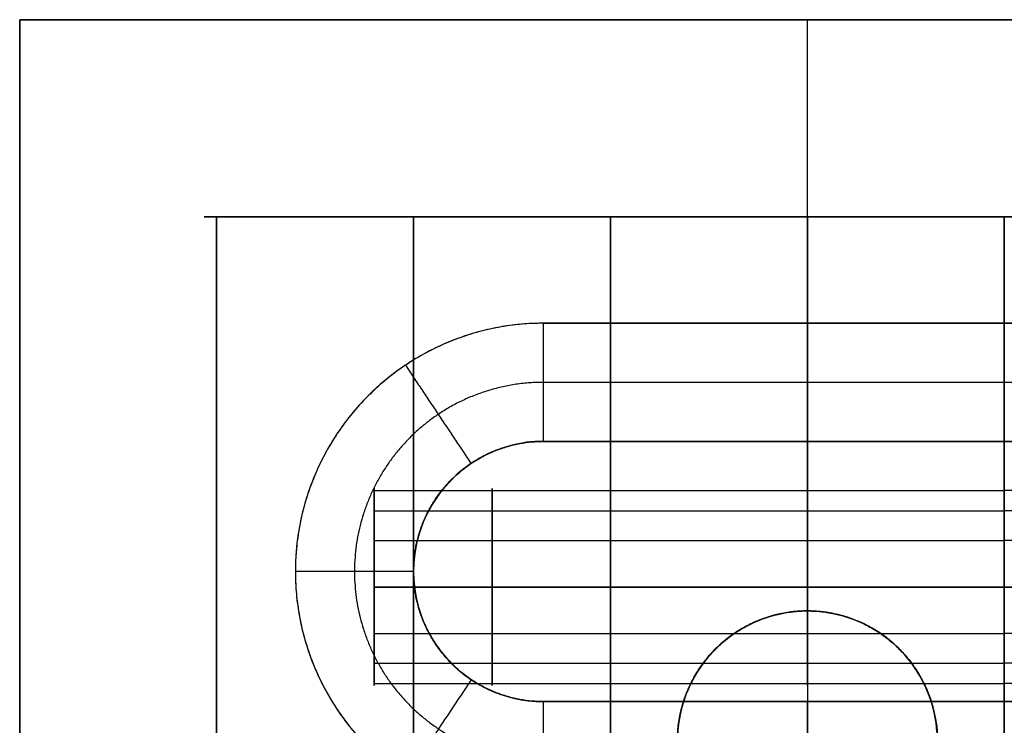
# Model space of a CAD drawing. Header units: millimetres. Extents: x -448 to 1378, y -985 to 990.
# Tile 86 of 117: x -5 to 20, y 972 to 990. Entities that reach past the tile are written whole.
import ezdxf

# ---------------------------------------------------------------- set-up
doc = ezdxf.new("R2010")
doc.units = ezdxf.units.MM
doc.header["$MEASUREMENT"] = 0
for name, color, linetype in [('IGES level 2', 8, 'Continuous'), ('IGES level 21', 8, 'Continuous'), ('IGES level 23', 8, 'Continuous'), ('IGES level 4', 8, 'Continuous'), ('IGES level 41', 8, 'Continuous'), ('IGES level 6', 8, 'Continuous')]:
    doc.layers.add(name, color=color, linetype=linetype)

msp = doc.modelspace()

# ---------------------------------------------------------------- linework, layer by layer
at = {"layer": 'IGES level 2'}
for points in [[(0, 985, -20), (0, 0, -20), (0, -985, -20)], [(10, 985, -20), (5, 985, -20), (0, 985, -20)], [(0, 985, 20), (0, 985), (0, 985, -20)], [(0, 985, -20), (5, 985, -20), (10, 985, -20)], [(10, 985, 20), (5, 985, 20), (0, 985, 20)], [(0, 985), (5, 985), (10, 985)], [(0, -985, 20), (0, 0, 20), (0, 985, 20)], [(0, 985, 20), (5, 985, 20), (10, 985, 20)], [(0, -985, 20), (0, 0, 20), (0, 985, 20)], [(0, 985, 20), (0, 985), (0, 985, -20)], [(0, 985, -20), (0, 0, -20), (0, -985, -20)], [(0, 968.3), (0, 976.65), (0, 985)], [(5, 985, -20), (5, 0, -20), (5, -985, -20)], [(5, 985, 20), (5, 985), (5, 985, -20)], [(5, -985, 20), (5, 0, 20), (5, 985, 20)], [(10, -985, 20), (10, 0, 20), (10, 985, 20)], [(10, 985, 20), (10, 985), (10, 985, -20)], [(10, 985, -20), (10, 0, -20), (10, -985, -20)], [(10, 968.3), (10, 976.65), (10, 985)], [(10, -985, -20), (10, 0, -20), (10, 985, -20)], [(10, 985, -20), (10, 985), (10, 985, 20)], [(10, 985, 20), (10, 0, 20), (10, -985, 20)], [(4, 978.059, 11.094), (7, 978.059, 11.094), (10, 978.059, 11.094)], [(4, 978.059, -10.119), (7, 978.059, -10.119), (10, 978.059, -10.119)], [(4, 977.539, 9.021), (7, 977.539, 9.021), (10, 977.539, 9.021)], [(4, 977.539, -12.193), (7, 977.539, -12.193), (10, 977.539, -12.193)], [(4, 976.785, 12.811), (7, 976.785, 12.811), (10, 976.785, 12.811)], [(4, 976.785, -8.402), (7, 976.785, -8.402), (10, 976.785, -8.402)], [(4, 975.607, -8.107), (7, 975.607, -8.107), (10, 975.607, -8.107)], [(10, 975.607, -13.107), (7, 975.607, -13.107), (4, 975.607, -13.107)], [(4, 975.607, 13.107), (7, 975.607, 13.107), (10, 975.607, 13.107)], [(10, 975.607, 8.107), (7, 975.607, 8.107), (4, 975.607, 8.107)], [(10, 975.607, 13.107), (7, 975.607, 13.107), (4, 975.607, 13.107)], [(4, 975.607, 8.107), (7, 975.607, 8.107), (10, 975.607, 8.107)], [(10, 975.607, -8.107), (7, 975.607, -8.107), (4, 975.607, -8.107)], [(4, 975.607, -13.107), (7, 975.607, -13.107), (10, 975.607, -13.107)], [(4, 974.428, -8.402), (7, 974.428, -8.402), (10, 974.428, -8.402)], [(4, 974.428, 12.811), (7, 974.428, 12.811), (10, 974.428, 12.811)], [(4, 973.674, -12.193), (7, 973.674, -12.193), (10, 973.674, -12.193)], [(4, 973.674, 9.021), (7, 973.674, 9.021), (10, 973.674, 9.021)], [(4, 973.155, -10.119), (7, 973.155, -10.119), (10, 973.155, -10.119)], [(4, 973.155, 11.094), (7, 973.155, 11.094), (10, 973.155, 11.094)]]:
    msp.add_open_spline(points, degree=2, dxfattribs=at)
for points, weights, knots in [([(4, 975.607, 13.107), (4, 978.107, 13.107), (4, 978.107, 10.607), (4, 978.107, 8.107), (4, 975.607, 8.107)], [1, 0.707106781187, 1, 0.707106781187, 1], [-7.283185, -7.283185, -7.283185, -5.712389, -5.712389, -4.141593, -4.141593, -4.141593]), ([(4, 975.607, -8.107), (4, 978.107, -8.107), (4, 978.107, -10.607), (4, 978.107, -13.107), (4, 975.607, -13.107)], [1, 0.707106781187, 1, 0.707106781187, 1], [-7.283185, -7.283185, -7.283185, -5.712389, -5.712389, -4.141593, -4.141593, -4.141593]), ([(7, 975.607, 8.107), (7, 976.789, 8.107), (7, 977.539, 9.021), (7, 978.289, 9.935), (7, 978.059, 11.094), (7, 977.828, 12.254), (7, 976.785, 12.811), (7, 976.233, 13.107), (7, 975.607, 13.107)], [1, 0.903989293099, 1, 0.903989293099, 1, 0.903989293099, 1, 0.94674670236, 0.952568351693], [0, 0, 0, 0.883573, 0.883573, 1.767146, 1.767146, 2.650719, 2.650719, 3.140801, 3.140801, 3.140801]), ([(7, 975.607, -13.107), (7, 976.789, -13.107), (7, 977.539, -12.193), (7, 978.289, -11.279), (7, 978.059, -10.119), (7, 977.828, -8.959), (7, 976.785, -8.402), (7, 976.233, -8.107), (7, 975.607, -8.107)], [1, 0.903989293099, 1, 0.903989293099, 1, 0.903989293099, 1, 0.94674670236, 0.952568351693], [0, 0, 0, 0.883573, 0.883573, 1.767146, 1.767146, 2.650719, 2.650719, 3.140801, 3.140801, 3.140801]), ([(10, 975.607, -8.107), (10, 973.107, -8.107), (10, 973.107, -10.607), (10, 973.107, -13.107), (10, 975.607, -13.107), (10, 978.107, -13.107), (10, 978.107, -10.607), (10, 978.107, -8.107), (10, 975.607, -8.107)], [1, 0.707106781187, 1, 0.707106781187, 1, 0.707106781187, 1, 0.707106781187, 1], [0, 0, 0, 1.570796, 1.570796, 3.141593, 3.141593, 4.712389, 4.712389, 6.283185, 6.283185, 6.283185]), ([(10, 975.607, 13.107), (10, 973.107, 13.107), (10, 973.107, 10.607), (10, 973.107, 8.107), (10, 975.607, 8.107), (10, 978.107, 8.107), (10, 978.107, 10.607), (10, 978.107, 13.107), (10, 975.607, 13.107)], [1, 0.707106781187, 1, 0.707106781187, 1, 0.707106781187, 1, 0.707106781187, 1], [0, 0, 0, 1.570796, 1.570796, 3.141593, 3.141593, 4.712389, 4.712389, 6.283185, 6.283185, 6.283185]), ([(10, 975.607, 8.107), (10, 978.107, 8.107), (10, 978.107, 10.607), (10, 978.107, 13.107), (10, 975.607, 13.107)], [1, 0.707106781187, 1, 0.707106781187, 1], [-3.141593, -3.141593, -3.141593, -1.570796, -1.570796, 0, 0, 0]), ([(10, 975.607, -13.107), (10, 978.107, -13.107), (10, 978.107, -10.607), (10, 978.107, -8.107), (10, 975.607, -8.107)], [1, 0.707106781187, 1, 0.707106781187, 1], [-3.141593, -3.141593, -3.141593, -1.570796, -1.570796, 0, 0, 0]), ([(4, 975.607, -13.107), (4, 973.107, -13.107), (4, 973.107, -10.607), (4, 973.107, -8.107), (4, 975.607, -8.107)], [1, 0.707106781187, 1, 0.707106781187, 1], [-8.283185, -8.283185, -8.283185, -6.712389, -6.712389, -5.141593, -5.141593, -5.141593]), ([(4, 975.607, 8.107), (4, 973.107, 8.107), (4, 973.107, 10.607), (4, 973.107, 13.107), (4, 975.607, 13.107)], [1, 0.707106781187, 1, 0.707106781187, 1], [-8.283185, -8.283185, -8.283185, -6.712389, -6.712389, -5.141593, -5.141593, -5.141593]), ([(7, 975.607, -8.107), (7, 974.98, -8.107), (7, 974.428, -8.402), (7, 973.385, -8.959), (7, 973.155, -10.119), (7, 972.924, -11.279), (7, 973.674, -12.193), (7, 974.424, -13.107), (7, 975.607, -13.107)], [0.952568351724, 0.946746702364, 1, 0.903989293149, 1, 0.903989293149, 1, 0.903989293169, 0.99999999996], [3.142384, 3.142384, 3.142384, 3.632467, 3.632467, 4.516039, 4.516039, 5.399612, 5.399612, 6.283185, 6.283185, 6.283185]), ([(7, 975.607, 13.107), (7, 974.98, 13.107), (7, 974.428, 12.811), (7, 973.385, 12.254), (7, 973.155, 11.094), (7, 972.924, 9.935), (7, 973.674, 9.021), (7, 974.424, 8.107), (7, 975.607, 8.107)], [0.952568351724, 0.946746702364, 1, 0.903989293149, 1, 0.903989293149, 1, 0.903989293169, 0.99999999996], [3.142384, 3.142384, 3.142384, 3.632467, 3.632467, 4.516039, 4.516039, 5.399612, 5.399612, 6.283185, 6.283185, 6.283185]), ([(10, 975.607, -8.107), (10, 973.107, -8.107), (10, 973.107, -10.607), (10, 973.107, -13.107), (10, 975.607, -13.107)], [1, 0.707106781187, 1, 0.707106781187, 1], [-4.141593, -4.141593, -4.141593, -2.570796, -2.570796, -1, -1, -1]), ([(10, 975.607, 13.107), (10, 973.107, 13.107), (10, 973.107, 10.607), (10, 973.107, 8.107), (10, 975.607, 8.107)], [1, 0.707106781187, 1, 0.707106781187, 1], [-4.141593, -4.141593, -4.141593, -2.570796, -2.570796, -1, -1, -1])]:
    msp.add_rational_spline(points, weights, degree=2, knots=knots, dxfattribs=at)
at = {"layer": 'IGES level 21'}
msp.add_open_spline([(10, 985, -419.7), (10, 985, -394.7), (10, 985, -369.7), (5, 985, -369.7), (0, 985, -369.7), (0, 985, -399.7), (0, 985, -429.7), (15, 985, -429.7), (30, 985, -429.7), (30, 985, -424.7), (30, 985, -419.7), (20, 985, -419.7), (10, 985, -419.7)], degree=2, knots=[0, 0, 0, 1, 1, 2, 2, 3, 3, 4, 4, 5, 5, 6, 6, 6], dxfattribs=at)
for points in [[(30, 985, -429.7), (15, 985, -429.7), (0, 985, -429.7)], [(0, 985, -429.7), (0, 965, -429.7), (0, 945, -429.7)], [(0, 945, -429.7), (0, 965, -429.7), (0, 985, -429.7)], [(0, 985, -429.7), (0, 985, -399.7), (0, 985, -369.7)], [(0, 985, -369.7), (0, 965, -369.7), (0, 945, -369.7)], [(0, 945, -399.7), (0, 965, -399.7), (0, 985, -399.7)], [(0, 945, -369.7), (0, 965, -369.7), (0, 985, -369.7)], [(0, 985, -369.7), (5, 985, -369.7), (10, 985, -369.7)], [(0, 985, -399.7), (5, 985, -399.7), (10, 985, -399.7)], [(5, 945, -369.7), (5, 965, -369.7), (5, 985, -369.7)], [(10, 945, -419.7), (10, 965, -419.7), (10, 985, -419.7)], [(10, 985, -419.7), (20, 985, -419.7), (30, 985, -419.7)], [(10, 985, -369.7), (10, 965, -369.7), (10, 945, -369.7)], [(10, 945, -369.7), (10, 965, -369.7), (10, 985, -369.7)], [(10, 985, -369.7), (10, 985, -394.7), (10, 985, -419.7)], [(10, 985, -419.7), (10, 965, -419.7), (10, 945, -419.7)], [(10, 945, -394.7), (10, 965, -394.7), (10, 985, -394.7)], [(15, 975, -429.7), (15, 980, -429.7), (15, 985, -429.7)], [(15, 985, -419.7), (15, 985, -424.7), (15, 985, -429.7)], [(20, 945, -419.7), (20, 965, -419.7), (20, 985, -419.7)], [(14.356, 974.937, -429.7), (14.356, 974.937, -424.7), (14.356, 974.937, -419.7)], [(17.093, 974.251, -429.7), (17.093, 974.251, -424.7), (17.093, 974.251, -419.7)], [(12.09, 973.256, -429.7), (12.09, 973.256, -424.7), (12.09, 973.256, -419.7)]]:
    msp.add_open_spline(points, degree=2, dxfattribs=at)
for points, weights, knots in [([(11.7, 971.7, -419.7), (11.7, 965, -419.7), (11.7, 958.3, -419.7), (11.7, 955, -419.7), (15, 955, -419.7), (18.3, 955, -419.7), (18.3, 958.3, -419.7), (18.3, 965, -419.7), (18.3, 971.7, -419.7), (18.3, 975, -419.7), (15, 975, -419.7), (11.7, 975, -419.7), (11.7, 971.7, -419.7)], [1, 1, 1, 0.707106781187, 1, 0.707106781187, 1, 1, 1, 0.707106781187, 1, 0.707106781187, 1], [0, 0, 0, 1, 1, 2.570796, 2.570796, 4.141593, 4.141593, 5.141593, 5.141593, 6.712389, 6.712389, 8.283185, 8.283185, 8.283185]), ([(11.7, 958.3, -429.7), (11.7, 965, -429.7), (11.7, 971.7, -429.7), (11.7, 975, -429.7), (15, 975, -429.7), (18.3, 975, -429.7), (18.3, 971.7, -429.7), (18.3, 965, -429.7), (18.3, 958.3, -429.7), (18.3, 955, -429.7), (15, 955, -429.7), (11.7, 955, -429.7), (11.7, 958.3, -429.7)], [1, 1, 1, 0.707106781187, 1, 0.707106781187, 1, 1, 1, 0.707106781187, 1, 0.707106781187, 1], [0, 0, 0, 1, 1, 2.570796, 2.570796, 4.141593, 4.141593, 5.141593, 5.141593, 6.712389, 6.712389, 8.283185, 8.283185, 8.283185]), ([(18.3, 971.7, -424.7), (18.3, 973.261, -424.7), (17.093, 974.251, -424.7), (15.887, 975.241, -424.7), (14.356, 974.937, -424.7), (12.825, 974.632, -424.7), (12.09, 973.256, -424.7), (11.7, 972.527, -424.7), (11.7, 971.7, -424.7)], [1, 0.903989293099, 1, 0.903989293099, 1, 0.903989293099, 1, 0.94674670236, 0.952568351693], [0, 0, 0, 0.883573, 0.883573, 1.767146, 1.767146, 2.650719, 2.650719, 3.140801, 3.140801, 3.140801]), ([(11.7, 971.7, -429.7), (11.7, 975, -429.7), (15, 975, -429.7), (18.3, 975, -429.7), (18.3, 971.7, -429.7)], [1, 0.707106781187, 1, 0.707106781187, 1], [-8.283185, -8.283185, -8.283185, -6.712389, -6.712389, -5.141593, -5.141593, -5.141593]), ([(18.3, 971.7, -419.7), (18.3, 975, -419.7), (15, 975, -419.7), (11.7, 975, -419.7), (11.7, 971.7, -419.7)], [1, 0.707106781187, 1, 0.707106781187, 1], [-4.141593, -4.141593, -4.141593, -2.570796, -2.570796, -1, -1, -1])]:
    msp.add_rational_spline(points, weights, degree=2, knots=knots, dxfattribs=at)
at = {"layer": 'IGES level 23'}
for points in [[(-5, 990, -429.7), (-5, 990, -434.7), (-5, 990, -439.7)], [(-5, 990, -439.7), (15, 990, -439.7), (35, 990, -439.7)], [(35, 990, -429.7), (15, 990, -429.7), (-5, 990, -429.7)], [(-5, 990, -434.7), (15, 990, -434.7), (35, 990, -434.7)], [(-5, 940, -439.7), (-5, 965, -439.7), (-5, 990, -439.7)], [(-5, 990, -439.7), (-5, 990, -434.7), (-5, 990, -429.7)], [(-5, 990, -429.7), (-5, 965, -429.7), (-5, 940, -429.7)], [(-5, 940, -434.7), (-5, 965, -434.7), (-5, 990, -434.7)], [(35, 990, -429.7), (15, 990, -429.7), (-5, 990, -429.7)], [(-5, 990, -429.7), (-5, 965, -429.7), (-5, 940, -429.7)], [(35, 990, -439.7), (15, 990, -439.7), (-5, 990, -439.7)], [(-5, 990, -439.7), (-5, 965, -439.7), (-5, 940, -439.7)], [(15, 990, -429.7), (15, 990, -434.7), (15, 990, -439.7)], [(15, 982.3, -429.7), (15, 986.15, -429.7), (15, 990, -429.7)], [(15, 979.3, -439.7), (15, 984.65, -439.7), (15, 990, -439.7)], [(8.3, 979.3, -432.7), (8.3, 980.8, -431.2), (8.3, 982.3, -429.7)], [(8.3, 979.3, -432.7), (8.3, 980.8, -431.2), (8.3, 982.3, -429.7)], [(8.3, 982.3, -429.7), (15, 982.3, -429.7), (21.7, 982.3, -429.7)], [(15, 979.3, -432.7), (15, 980.8, -431.2), (15, 982.3, -429.7)], [(6.467, 978.744, -432.7), (5.633, 979.991, -431.2), (4.8, 981.238, -429.7)], [(8.3, 980.8, -431.2), (15, 980.8, -431.2), (21.7, 980.8, -431.2)], [(8.3, 979.3, -439.7), (8.3, 979.3, -436.2), (8.3, 979.3, -432.7)], [(21.7, 979.3, -432.7), (15, 979.3, -432.7), (8.3, 979.3, -432.7)], [(8.3, 979.3, -439.7), (8.3, 979.3, -436.2), (8.3, 979.3, -432.7)], [(8.3, 979.3, -432.7), (15, 979.3, -432.7), (21.7, 979.3, -432.7)], [(21.7, 979.3, -439.7), (15, 979.3, -439.7), (8.3, 979.3, -439.7)], [(8.3, 979.3, -436.2), (15, 979.3, -436.2), (21.7, 979.3, -436.2)], [(15, 979.3, -439.7), (15, 979.3, -436.2), (15, 979.3, -432.7)], [(6.467, 978.744, -439.7), (6.467, 978.744, -436.2), (6.467, 978.744, -432.7)], [(5, 976, -432.7), (3.5, 976, -431.2), (2, 976, -429.7)], [(5, 976, -439.7), (5, 976, -436.2), (5, 976, -432.7)], [(6.467, 973.256, -432.7), (5.633, 972.009, -431.2), (4.8, 970.762, -429.7)], [(6.467, 973.256, -439.7), (6.467, 973.256, -436.2), (6.467, 973.256, -432.7)], [(8.3, 972.7, -432.7), (8.3, 972.7, -436.2), (8.3, 972.7, -439.7)], [(8.3, 969.7, -429.7), (8.3, 971.2, -431.2), (8.3, 972.7, -432.7)], [(8.3, 972.7, -432.7), (8.3, 972.7, -436.2), (8.3, 972.7, -439.7)], [(8.3, 972.7, -439.7), (15, 972.7, -439.7), (21.7, 972.7, -439.7)], [(21.7, 972.7, -432.7), (15, 972.7, -432.7), (8.3, 972.7, -432.7)], [(8.3, 972.7, -436.2), (15, 972.7, -436.2), (21.7, 972.7, -436.2)], [(8.3, 969.7, -429.7), (8.3, 971.2, -431.2), (8.3, 972.7, -432.7)], [(8.3, 972.7, -432.7), (15, 972.7, -432.7), (21.7, 972.7, -432.7)], [(15, 967.5, -439.7), (15, 970.1, -439.7), (15, 972.7, -439.7)], [(15, 972.7, -432.7), (15, 972.7, -436.2), (15, 972.7, -439.7)], [(15, 969.7, -429.7), (15, 971.2, -431.2), (15, 972.7, -432.7)]]:
    msp.add_open_spline(points, degree=2, dxfattribs=at)
for points, weights, knots in [([(8.3, 982.3, -429.7), (15, 982.3, -429.7), (21.7, 982.3, -429.7), (28, 982.3, -429.7), (28, 976, -429.7), (28, 969.7, -429.7), (21.7, 969.7, -429.7), (15, 969.7, -429.7), (8.3, 969.7, -429.7), (2, 969.7, -429.7), (2, 976, -429.7), (2, 982.3, -429.7), (8.3, 982.3, -429.7)], [1, 1, 1, 0.707106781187, 1, 0.707106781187, 1, 1, 1, 0.707106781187, 1, 0.707106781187, 1], [0, 0, 0, 1, 1, 2.570796, 2.570796, 4.141593, 4.141593, 5.141593, 5.141593, 6.712389, 6.712389, 8.283185, 8.283185, 8.283185]), ([(8.3, 982.3, -429.7), (2, 982.3, -429.7), (2, 976, -429.7), (2, 969.7, -429.7), (8.3, 969.7, -429.7)], [1, 0.707106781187, 1, 0.707106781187, 1], [-8.283185, -8.283185, -8.283185, -6.712389, -6.712389, -5.141593, -5.141593, -5.141593]), ([(8.3, 980.8, -431.2), (6.844, 980.8, -431.2), (5.633, 979.991, -431.2), (3.5, 978.566, -431.2), (3.5, 976, -431.2), (3.5, 973.434, -431.2), (5.633, 972.009, -431.2), (6.844, 971.2, -431.2), (8.3, 971.2, -431.2)], [0.943231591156, 0.929381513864, 1, 0.881921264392, 1, 0.881921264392, 1, 0.929381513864, 0.943231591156], [1.572698, 1.572698, 1.572698, 2.159845, 2.159845, 3.141593, 3.141593, 4.12334, 4.12334, 4.710487, 4.710487, 4.710487]), ([(8.3, 972.7, -439.7), (5, 972.7, -439.7), (5, 976, -439.7), (5, 979.3, -439.7), (8.3, 979.3, -439.7), (15, 979.3, -439.7), (21.7, 979.3, -439.7), (25, 979.3, -439.7), (25, 976, -439.7), (25, 972.7, -439.7), (21.7, 972.7, -439.7), (15, 972.7, -439.7), (8.3, 972.7, -439.7)], [1, 0.707106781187, 1, 0.707106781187, 1, 1, 1, 0.707106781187, 1, 0.707106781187, 1, 1, 1], [0, 0, 0, 1.570796, 1.570796, 3.141593, 3.141593, 4.141593, 4.141593, 5.712389, 5.712389, 7.283185, 7.283185, 8.283185, 8.283185, 8.283185]), ([(8.3, 979.3, -432.7), (5, 979.3, -432.7), (5, 976, -432.7), (5, 972.7, -432.7), (8.3, 972.7, -432.7)], [1, 0.707106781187, 1, 0.707106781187, 1], [-8.283185, -8.283185, -8.283185, -6.712389, -6.712389, -5.141593, -5.141593, -5.141593]), ([(8.3, 972.7, -439.7), (5, 972.7, -439.7), (5, 976, -439.7), (5, 979.3, -439.7), (8.3, 979.3, -439.7)], [1, 0.707106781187, 1, 0.707106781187, 1], [-4.141593, -4.141593, -4.141593, -2.570796, -2.570796, -1, -1, -1]), ([(8.3, 979.3, -436.2), (7.299, 979.3, -436.2), (6.467, 978.744, -436.2), (5, 977.764, -436.2), (5, 976, -436.2), (5, 974.236, -436.2), (6.467, 973.256, -436.2), (7.299, 972.7, -436.2), (8.3, 972.7, -436.2)], [0.943231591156, 0.929381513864, 1, 0.881921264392, 1, 0.881921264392, 1, 0.929381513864, 0.943231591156], [1.572698, 1.572698, 1.572698, 2.159845, 2.159845, 3.141593, 3.141593, 4.12334, 4.12334, 4.710487, 4.710487, 4.710487]), ([(8.3, 972.7, -432.7), (5, 972.7, -432.7), (5, 976, -432.7), (5, 979.3, -432.7), (8.3, 979.3, -432.7)], [1, 0.707106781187, 1, 0.707106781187, 1], [-4.141593, -4.141593, -4.141593, -2.570796, -2.570796, -1, -1, -1])]:
    msp.add_rational_spline(points, weights, degree=2, knots=knots, dxfattribs=at)
at = {"layer": 'IGES level 4'}
for points in [[(20, -985, -20), (20, 0, -20), (20, 985, -20)], [(20, 985, -20), (20, 985), (20, 985, 20)], [(20, 985, 20), (20, 0, 20), (20, -985, 20)], [(20, 968.3), (20, 976.65), (20, 985)], [(20, 985, -20), (20, 0, -20), (20, -985, -20)], [(30, 985, -20), (25, 985, -20), (20, 985, -20)], [(20, 985, 20), (20, 985), (20, 985, -20)], [(20, 985, -20), (25, 985, -20), (30, 985, -20)], [(30, 985, 20), (25, 985, 20), (20, 985, 20)], [(20, 985), (25, 985), (30, 985)], [(20, -985, 20), (20, 0, 20), (20, 985, 20)], [(20, 985, 20), (25, 985, 20), (30, 985, 20)], [(26, 978.059, -11.094), (23, 978.059, -11.094), (20, 978.059, -11.094)], [(26, 977.539, -9.021), (23, 977.539, -9.021), (20, 977.539, -9.021)], [(26, 976.785, -12.811), (23, 976.785, -12.811), (20, 976.785, -12.811)], [(26, 975.607, -13.107), (23, 975.607, -13.107), (20, 975.607, -13.107)], [(20, 975.607, -8.107), (23, 975.607, -8.107), (26, 975.607, -8.107)], [(20, 975.607, -13.107), (23, 975.607, -13.107), (26, 975.607, -13.107)], [(26, 975.607, -8.107), (23, 975.607, -8.107), (20, 975.607, -8.107)], [(26, 974.428, -12.811), (23, 974.428, -12.811), (20, 974.428, -12.811)], [(26, 973.674, -9.021), (23, 973.674, -9.021), (20, 973.674, -9.021)], [(26, 973.155, -11.094), (23, 973.155, -11.094), (20, 973.155, -11.094)]]:
    msp.add_open_spline(points, degree=2, dxfattribs=at)
for points, weights, knots in [([(20, 975.607, 8.107), (20, 973.107, 8.107), (20, 973.107, 10.607), (20, 973.107, 13.107), (20, 975.607, 13.107), (20, 978.107, 13.107), (20, 978.107, 10.607), (20, 978.107, 8.107), (20, 975.607, 8.107)], [1, 0.707106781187, 1, 0.707106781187, 1, 0.707106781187, 1, 0.707106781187, 1], [0, 0, 0, 1.570796, 1.570796, 3.141593, 3.141593, 4.712389, 4.712389, 6.283185, 6.283185, 6.283185]), ([(20, 975.607, -8.107), (20, 978.107, -8.107), (20, 978.107, -10.607), (20, 978.107, -13.107), (20, 975.607, -13.107)], [1, 0.707106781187, 1, 0.707106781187, 1], [-3.141593, -3.141593, -3.141593, -1.570796, -1.570796, 0, 0, 0]), ([(20, 975.607, -13.107), (20, 973.107, -13.107), (20, 973.107, -10.607), (20, 973.107, -8.107), (20, 975.607, -8.107)], [1, 0.707106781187, 1, 0.707106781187, 1], [-4.141593, -4.141593, -4.141593, -2.570796, -2.570796, -1, -1, -1])]:
    msp.add_rational_spline(points, weights, degree=2, knots=knots, dxfattribs=at)
at = {"layer": 'IGES level 41'}
for points in [[(20, 985, -369.95), (20, 985, -394.45), (20, 985, -418.95)], [(20, 985, -418.95), (25, 985, -418.95), (30, 985, -418.95)], [(30, 985, -369.95), (25, 985, -369.95), (20, 985, -369.95)], [(20, 985, -394.45), (25, 985, -394.45), (30, 985, -394.45)], [(20, 945, -418.95), (20, 965, -418.95), (20, 985, -418.95)], [(20, 985, -418.95), (20, 985, -394.45), (20, 985, -369.95)], [(20, 985, -369.95), (20, 965, -369.95), (20, 945, -369.95)], [(20, 945, -394.45), (20, 965, -394.45), (20, 985, -394.45)], [(20, 945, -369.95), (20, 965, -369.95), (20, 985, -369.95)], [(20, 985, -369.95), (25, 985, -369.95), (30, 985, -369.95)], [(20, 945, -418.95), (20, 965, -418.95), (20, 985, -418.95)], [(20, 985, -418.95), (25, 985, -418.95), (30, 985, -418.95)]]:
    msp.add_open_spline(points, degree=2, dxfattribs=at)
at = {"layer": 'IGES level 6'}
for points in [[(10, 985, -395.5), (10, 985, -188.25), (10, 985, 19)], [(10, 985, 19), (15, 985, 19), (20, 985, 19)], [(20, 985, -395.5), (15, 985, -395.5), (10, 985, -395.5)], [(10, 985, -188.25), (15, 985, -188.25), (20, 985, -188.25)], [(10, 985, -395.5), (10, 985, -188.25), (10, 985, 19)], [(10, 985, 19), (10, 965, 19), (10, 945, 19)], [(10, 945, -395.5), (10, 965, -395.5), (10, 985, -395.5)], [(10, 985, -188.25), (10, 965, -188.25), (10, 945, -188.25)], [(20, 985, -395.5), (15, 985, -395.5), (10, 985, -395.5)], [(10, 985, -395.5), (10, 965, -395.5), (10, 945, -395.5)], [(10, 985, 19), (10, 965, 19), (10, 945, 19)], [(20, 985, 19), (15, 985, 19), (10, 985, 19)], [(15, 985, -395.5), (15, 985, -188.25), (15, 985, 19)], [(15, 985, -395.5), (15, 965, -395.5), (15, 945, -395.5)], [(15, 985, 19), (15, 965, 19), (15, 945, 19)], [(20, 985, 19), (20, 985, -188.25), (20, 985, -395.5)], [(20, 985, -395.5), (20, 985, -188.25), (20, 985, 19)], [(20, 985, 19), (20, 965, 19), (20, 945, 19)], [(20, 945, -395.5), (20, 965, -395.5), (20, 985, -395.5)], [(20, 985, -188.25), (20, 965, -188.25), (20, 945, -188.25)], [(20, 945, -395.5), (20, 965, -395.5), (20, 985, -395.5)], [(20, 945, 19), (20, 965, 19), (20, 985, 19)], [(10, 978.059, 10.119), (15, 978.059, 10.119), (20, 978.059, 10.119)], [(10, 978.059, -11.094), (15, 978.059, -11.094), (20, 978.059, -11.094)], [(10, 977.539, 12.193), (15, 977.539, 12.193), (20, 977.539, 12.193)], [(10, 977.539, -9.021), (15, 977.539, -9.021), (20, 977.539, -9.021)], [(10, 976.785, 8.402), (15, 976.785, 8.402), (20, 976.785, 8.402)], [(10, 976.785, -12.811), (15, 976.785, -12.811), (20, 976.785, -12.811)], [(10, 975.607, 8.107), (15, 975.607, 8.107), (20, 975.607, 8.107)], [(20, 975.607, 13.107), (15, 975.607, 13.107), (10, 975.607, 13.107)], [(10, 975.607, -13.107), (15, 975.607, -13.107), (20, 975.607, -13.107)], [(20, 975.607, -8.107), (15, 975.607, -8.107), (10, 975.607, -8.107)], [(20, 975.607, -13.107), (15, 975.607, -13.107), (10, 975.607, -13.107)], [(10, 975.607, -8.107), (15, 975.607, -8.107), (20, 975.607, -8.107)], [(20, 975.607, 8.107), (15, 975.607, 8.107), (10, 975.607, 8.107)], [(10, 975.607, 13.107), (15, 975.607, 13.107), (20, 975.607, 13.107)], [(10, 974.428, -12.811), (15, 974.428, -12.811), (20, 974.428, -12.811)], [(10, 974.428, 8.402), (15, 974.428, 8.402), (20, 974.428, 8.402)], [(10, 973.674, -9.021), (15, 973.674, -9.021), (20, 973.674, -9.021)], [(10, 973.674, 12.193), (15, 973.674, 12.193), (20, 973.674, 12.193)], [(10, 973.155, -11.094), (15, 973.155, -11.094), (20, 973.155, -11.094)], [(10, 973.155, 10.119), (15, 973.155, 10.119), (20, 973.155, 10.119)]]:
    msp.add_open_spline(points, degree=2, dxfattribs=at)
for points, weights, knots in [([(10, 975.607, 13.107), (10, 978.107, 13.107), (10, 978.107, 10.607), (10, 978.107, 8.107), (10, 975.607, 8.107)], [1, 0.707106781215, 1, 0.707106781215, 1], [-8.283185, -8.283185, -8.283185, -6.712389, -6.712389, -5.141593, -5.141593, -5.141593]), ([(10, 975.607, -8.107), (10, 978.107, -8.107), (10, 978.107, -10.607), (10, 978.107, -13.107), (10, 975.607, -13.107)], [1, 0.707106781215, 1, 0.707106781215, 1], [-8.283185, -8.283185, -8.283185, -6.712389, -6.712389, -5.141593, -5.141593, -5.141593]), ([(10, 975.607, -8.107), (10, 978.107, -8.107), (10, 978.107, -10.607), (10, 978.107, -13.107), (10, 975.607, -13.107), (10, 973.107, -13.107), (10, 973.107, -10.607), (10, 973.107, -8.107), (10, 975.607, -8.107)], [1, 0.707106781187, 1, 0.707106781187, 1, 0.707106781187, 1, 0.707106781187, 1], [0, 0, 0, 1.570796, 1.570796, 3.141593, 3.141593, 4.712389, 4.712389, 6.283185, 6.283185, 6.283185]), ([(10, 975.607, 13.107), (10, 978.107, 13.107), (10, 978.107, 10.607), (10, 978.107, 8.107), (10, 975.607, 8.107), (10, 973.107, 8.107), (10, 973.107, 10.607), (10, 973.107, 13.107), (10, 975.607, 13.107)], [1, 0.707106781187, 1, 0.707106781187, 1, 0.707106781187, 1, 0.707106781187, 1], [0, 0, 0, 1.570796, 1.570796, 3.141593, 3.141593, 4.712389, 4.712389, 6.283185, 6.283185, 6.283185]), ([(15, 975.607, 8.107), (15, 976.233, 8.107), (15, 976.785, 8.402), (15, 977.828, 8.959), (15, 978.059, 10.119), (15, 978.289, 11.279), (15, 977.539, 12.193), (15, 976.789, 13.107), (15, 975.607, 13.107)], [0.952568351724, 0.946746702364, 1, 0.903989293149, 1, 0.903989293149, 1, 0.903989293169, 0.99999999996], [3.142384, 3.142384, 3.142384, 3.632467, 3.632467, 4.516039, 4.516039, 5.399612, 5.399612, 6.283185, 6.283185, 6.283185]), ([(15, 975.607, -13.107), (15, 976.233, -13.107), (15, 976.785, -12.811), (15, 977.828, -12.254), (15, 978.059, -11.094), (15, 978.289, -9.935), (15, 977.539, -9.021), (15, 976.789, -8.107), (15, 975.607, -8.107)], [0.952568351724, 0.946746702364, 1, 0.903989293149, 1, 0.903989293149, 1, 0.903989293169, 0.99999999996], [3.142384, 3.142384, 3.142384, 3.632467, 3.632467, 4.516039, 4.516039, 5.399612, 5.399612, 6.283185, 6.283185, 6.283185]), ([(20, 975.607, -13.107), (20, 978.107, -13.107), (20, 978.107, -10.607), (20, 978.107, -8.107), (20, 975.607, -8.107)], [1, 0.707106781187, 1, 0.707106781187, 1], [-4.141593, -4.141593, -4.141593, -2.570796, -2.570796, -1, -1, -1]), ([(20, 975.607, -13.107), (20, 973.107, -13.107), (20, 973.107, -10.607), (20, 973.107, -8.107), (20, 975.607, -8.107), (20, 978.107, -8.107), (20, 978.107, -10.607), (20, 978.107, -13.107), (20, 975.607, -13.107)], [1, 0.707106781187, 1, 0.707106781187, 1, 0.707106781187, 1, 0.707106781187, 1], [0, 0, 0, 1.570796, 1.570796, 3.141593, 3.141593, 4.712389, 4.712389, 6.283185, 6.283185, 6.283185]), ([(10, 975.607, -13.107), (10, 973.107, -13.107), (10, 973.107, -10.607), (10, 973.107, -8.107), (10, 975.607, -8.107)], [1, 0.707106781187, 1, 0.707106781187, 1], [-7.283185, -7.283185, -7.283185, -5.712389, -5.712389, -4.141593, -4.141593, -4.141593]), ([(10, 975.607, 8.107), (10, 973.107, 8.107), (10, 973.107, 10.607), (10, 973.107, 13.107), (10, 975.607, 13.107)], [1, 0.707106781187, 1, 0.707106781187, 1], [-7.283185, -7.283185, -7.283185, -5.712389, -5.712389, -4.141593, -4.141593, -4.141593]), ([(15, 975.607, -8.107), (15, 974.424, -8.107), (15, 973.674, -9.021), (15, 972.924, -9.935), (15, 973.155, -11.094), (15, 973.385, -12.254), (15, 974.428, -12.811), (15, 974.98, -13.107), (15, 975.607, -13.107)], [1, 0.903989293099, 1, 0.903989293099, 1, 0.903989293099, 1, 0.94674670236, 0.952568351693], [0, 0, 0, 0.883573, 0.883573, 1.767146, 1.767146, 2.650719, 2.650719, 3.140801, 3.140801, 3.140801]), ([(15, 975.607, 13.107), (15, 974.424, 13.107), (15, 973.674, 12.193), (15, 972.924, 11.279), (15, 973.155, 10.119), (15, 973.385, 8.959), (15, 974.428, 8.402), (15, 974.98, 8.107), (15, 975.607, 8.107)], [1, 0.903989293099, 1, 0.903989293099, 1, 0.903989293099, 1, 0.94674670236, 0.952568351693], [0, 0, 0, 0.883573, 0.883573, 1.767146, 1.767146, 2.650719, 2.650719, 3.140801, 3.140801, 3.140801]), ([(20, 975.607, -8.107), (20, 973.107, -8.107), (20, 973.107, -10.607), (20, 973.107, -13.107), (20, 975.607, -13.107)], [1, 0.707106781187, 1, 0.707106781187, 1], [-3.141593, -3.141593, -3.141593, -1.570796, -1.570796, 0, 0, 0])]:
    msp.add_rational_spline(points, weights, degree=2, knots=knots, dxfattribs=at)

doc.saveas('drawing.dxf')
